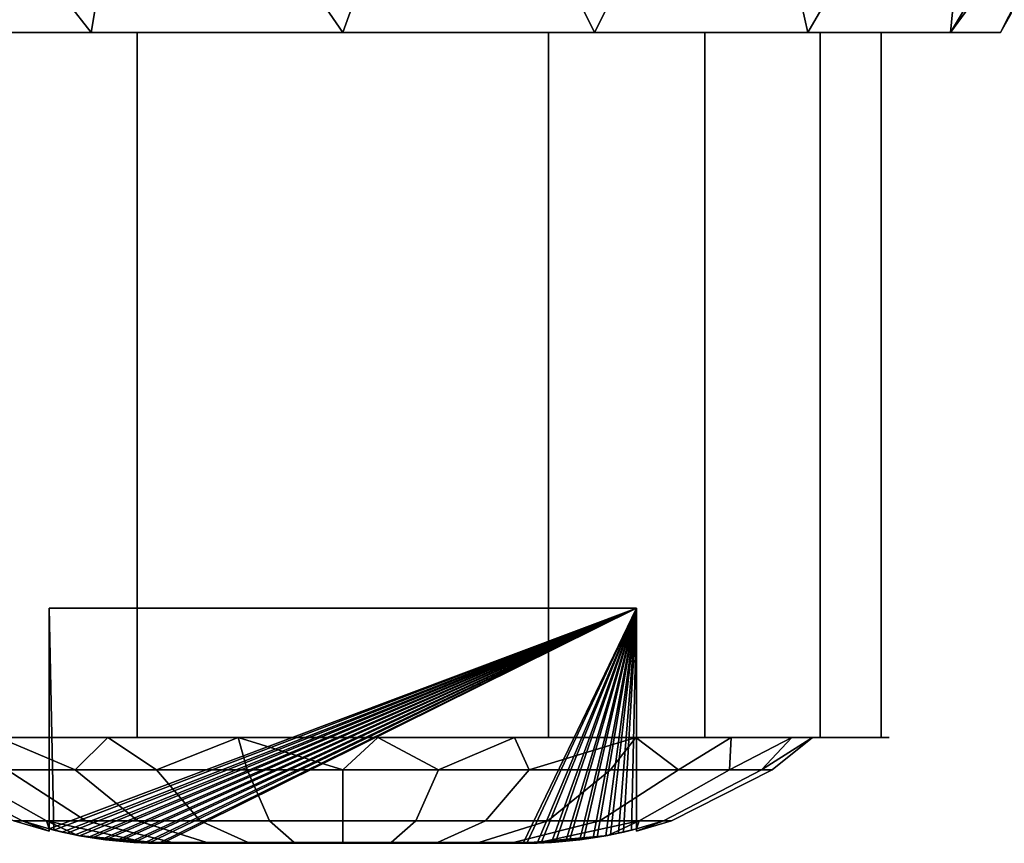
# Model space of a CAD drawing. Header units: millimetres. Extents: x -10 to 414, y -927 to 10.
# Tile 9 of 38: x 168 to 185, y -921 to -907. Entities that reach past the tile are written whole.
import ezdxf

# ---------------------------------------------------------------- set-up
doc = ezdxf.new("R2010")
doc.units = ezdxf.units.MM
doc.header["$MEASUREMENT"] = 0
doc.layers.add('0 Misc', color=7, linetype='Continuous', lineweight=35)
doc.layers.add('10 Raster Images', color=7, linetype='Continuous', lineweight=35)

msp = doc.modelspace()

# ---------------------------------------------------------------- linework, layer by layer
at = {"layer": '0 Misc', "color": 160, "linetype": 'Continuous', "lineweight": 25}
for p, q in [((164.939, -907, 659.917), (170.5, -907, 657.884)), ((164.939, -907, 659.917), (168.534, -907, 658.976)), ((164.939, -907, 673.083), (168.534, -907, 674.024)), ((167.417, -907, 657.439), (170.5, -907, 656)), ((167.417, -907, 657.439), (170.5, -907, 657.884)), ((167.417, -907, 675.561), (168.534, -907, 674.024)), ((167.417, -907, 675.561), (170.5, -907, 675.116)), ((167.417, -907, 675.561), (170.5, -907, 677)), ((170.5, -907, 656), (170.5, -907, 657.884)), ((177.5, -907, 656), (170.5, -907, 656)), ((170.5, -907, 677), (177.5, -907, 677)), ((170.5, -907, 675.116), (170.5, -907, 677)), ((170.5, -907, 656), (170.5, -919, 656)), ((170.5, -907, 677), (170.5, -919, 677)), ((170.5, -919, 657.884), (170.5, -907, 657.884)), ((170.5, -907, 675.116), (170.5, -919, 675.116)), ((170.5, -907, 677), (177.461, -907, 677.152)), ((170.5, -907, 656), (170.539, -907, 655.848)), ((170.539, -907, 677.152), (170.5, -907, 677)), ((170.539, -907, 655.848), (177.461, -907, 655.848)), ((170.539, -907, 655.848), (177.5, -907, 656)), ((170.539, -907, 677.152), (177.461, -907, 677.152)), ((177.5, -907, 656), (177.461, -907, 655.848)), ((177.5, -907, 677), (177.461, -907, 677.152)), ((177.5, -907, 657.884), (177.5, -907, 656)), ((177.5, -907, 677), (177.5, -907, 675.116)), ((177.5, -907, 656), (177.5, -919, 656)), ((177.5, -907, 657.884), (177.5, -919, 657.884)), ((177.5, -907, 677), (177.5, -919, 677)), ((177.5, -919, 675.116), (177.5, -907, 675.116)), ((177.5, -907, 656), (180.583, -907, 657.439)), ((177.5, -907, 657.884), (180.583, -907, 657.439)), ((177.5, -907, 657.884), (183.061, -907, 659.917)), ((177.5, -907, 675.116), (180.583, -907, 675.561)), ((177.5, -907, 677), (180.583, -907, 675.561)), ((179.466, -907, 658.976), (183.061, -907, 659.917)), ((179.466, -907, 674.024), (183.061, -907, 673.083)), ((179.466, -907, 674.024), (180.583, -907, 675.561)), ((181.524, -907, 661.034), (183.061, -907, 659.917)), ((181.524, -907, 661.034), (184.652, -907, 663.039)), ((181.524, -907, 671.966), (184.652, -907, 669.961)), ((181.524, -907, 671.966), (183.061, -907, 673.083)), ((182.845, -907, 663.626), (184.652, -907, 663.039)), ((182.845, -907, 663.626), (185.2, -907, 666.5)), ((182.845, -907, 669.374), (184.652, -907, 669.961)), ((183.3, -907, 666.5), (185.2, -907, 666.5)), ((183.3, -907, 666.5), (184.652, -907, 669.961)), ((169, -916.8, 667.75), (179, -916.8, 667.75)), ((179, -916.8, 665.25), (169, -916.8, 665.25)), ((169, -916.8, 665.25), (169, -916.8, 667.75)), ((169, -920.554, 665.25), (169, -916.8, 665.25)), ((169, -920.554, 667.75), (169, -916.8, 667.75)), ((169, -916.8, 665.25), (169.083, -920.575, 665.25)), ((169, -920.554, 667.75), (169, -916.8, 665.25)), ((169, -920.554, 667.75), (179, -916.8, 667.75)), ((179, -916.8, 665.25), (169.083, -920.575, 665.25)), ((169.22, -920.608, 667.75), (179, -916.8, 667.75)), ((179, -916.8, 665.25), (169.305, -920.628, 665.25)), ((169.444, -920.656, 667.75), (179, -916.8, 667.75)), ((179, -916.8, 665.25), (169.52, -920.671, 665.25)), ((169.67, -920.698, 667.75), (179, -916.8, 667.75)), ((179, -916.8, 665.25), (169.736, -920.708, 665.25)), ((169.901, -920.732, 667.75), (179, -916.8, 667.75)), ((179, -916.8, 665.25), (169.963, -920.74, 665.25)), ((170.138, -920.76, 667.75), (179, -916.8, 667.75)), ((179, -916.8, 665.25), (170.201, -920.766, 665.25)), ((170.38, -920.78, 667.75), (179, -916.8, 667.75)), ((179, -916.8, 665.25), (170.444, -920.785, 665.25)), ((170.625, -920.794, 667.75), (179, -916.8, 667.75)), ((179, -916.8, 665.25), (170.69, -920.796, 665.25)), ((170.868, -920.8, 667.75), (179, -916.8, 667.75)), ((179, -916.8, 665.25), (170.931, -920.8, 665.25)), ((170.931, -920.8, 667.75), (179, -916.8, 667.75)), ((179, -916.8, 665.25), (177.069, -920.8, 665.25)), ((177.069, -920.8, 667.75), (179, -916.8, 667.75)), ((179, -916.8, 665.25), (177.132, -920.8, 665.25)), ((177.31, -920.796, 667.75), (179, -916.8, 667.75)), ((179, -916.8, 665.25), (177.375, -920.794, 665.25)), ((177.556, -920.785, 667.75), (179, -916.8, 667.75)), ((179, -916.8, 665.25), (177.62, -920.78, 665.25)), ((177.799, -920.766, 667.75), (179, -916.8, 667.75)), ((179, -916.8, 665.25), (177.862, -920.76, 665.25)), ((178.037, -920.74, 667.75), (179, -916.8, 667.75)), ((179, -916.8, 665.25), (178.099, -920.732, 665.25)), ((178.264, -920.708, 667.75), (179, -916.8, 667.75)), ((179, -916.8, 665.25), (178.33, -920.698, 665.25)), ((178.48, -920.671, 667.75), (179, -916.8, 667.75)), ((179, -916.8, 665.25), (178.556, -920.656, 665.25)), ((178.695, -920.628, 667.75), (179, -916.8, 667.75)), ((179, -916.8, 665.25), (178.78, -920.608, 665.25)), ((178.917, -920.575, 667.75), (179, -916.8, 667.75)), ((179, -916.8, 667.75), (179, -916.8, 665.25)), ((179, -920.554, 665.25), (179, -916.8, 665.25)), ((179, -920.554, 667.75), (179, -916.8, 667.75)), ((179, -920.554, 665.25), (179, -916.8, 667.75)), ((166.476, -919, 661.034), (169.298, -919, 660.028)), ((166.476, -919, 671.966), (169.298, -919, 672.972)), ((168.534, -919, 658.976), (174, -919, 658.5)), ((168.534, -919, 658.976), (171.528, -919, 658.892)), ((168.534, -919, 658.976), (169.298, -919, 660.028)), ((168.534, -919, 674.024), (169.298, -919, 672.972)), ((168.534, -919, 674.024), (171.528, -919, 674.108)), ((170.5, -919, 656), (177.5, -919, 656)), ((177.5, -919, 677), (170.5, -919, 677)), ((170.5, -919, 657.884), (170.5, -919, 656)), ((170.5, -919, 677), (170.5, -919, 675.116)), ((170.5, -919, 656), (177.5, -919, 657.884)), ((170.5, -919, 657.884), (177.5, -919, 657.884)), ((170.5, -919, 657.884), (179.466, -919, 658.976)), ((170.5, -919, 657.884), (174, -919, 658.5)), ((170.5, -919, 675.116), (171.528, -919, 674.108)), ((170.5, -919, 675.116), (174, -919, 674.5)), ((170.5, -919, 675.116), (177.5, -919, 675.116)), ((170.5, -919, 675.116), (177.5, -919, 677)), ((174, -919, 658.5), (179.466, -919, 658.976)), ((174, -919, 674.5), (177.5, -919, 675.116)), ((176.472, -919, 658.892), (179.466, -919, 658.976)), ((176.472, -919, 674.108), (179.466, -919, 674.024)), ((176.472, -919, 674.108), (177.5, -919, 675.116)), ((177.5, -919, 656), (177.5, -919, 657.884)), ((177.5, -919, 675.116), (177.5, -919, 677)), ((178.702, -919, 660.028), (179.466, -919, 658.976)), ((178.702, -919, 660.028), (181.524, -919, 661.034)), ((178.702, -919, 672.972), (181.524, -919, 671.966)), ((178.702, -919, 672.972), (179.466, -919, 674.024)), ((180.472, -919, 661.798), (181.524, -919, 661.034)), ((180.472, -919, 661.798), (182.845, -919, 663.626)), ((180.472, -919, 671.202), (182.845, -919, 669.374)), ((180.472, -919, 671.202), (181.524, -919, 671.966)), ((181.608, -919, 664.028), (182.845, -919, 663.626)), ((181.608, -919, 664.028), (183.3, -919, 666.5)), ((181.608, -919, 668.972), (182.845, -919, 669.374)), ((182, -919, 666.5), (183.3, -919, 666.5)), ((182, -919, 666.5), (182.845, -919, 669.374)), ((169, -920.567, 667.527), (169, -920.554, 665.25)), ((169, -920.554, 667.75), (169, -920.554, 665.25)), ((169, -920.567, 667.527), (169, -920.581, 665.787)), ((169, -920.588, 666.97), (169, -920.581, 665.787)), ((179, -920.567, 665.473), (179, -920.554, 667.75)), ((179, -920.554, 665.25), (179, -920.554, 667.75)), ((179, -920.567, 665.473), (179, -920.581, 667.213)), ((179, -920.588, 666.03), (179, -920.581, 667.213)), ((170.931, -920.8, 667.75), (177.069, -920.8, 667.75)), ((177.069, -920.8, 665.25), (170.931, -920.8, 665.25)), ((170.931, -920.8, 667.75), (176.681, -920.8, 668.448)), ((171.319, -920.8, 668.448), (176.681, -920.8, 668.448)), ((171.319, -920.8, 668.448), (175.948, -920.8, 669.181)), ((171.319, -920.8, 664.552), (176.681, -920.8, 664.552)), ((171.319, -920.8, 664.552), (177.069, -920.8, 665.25)), ((172.052, -920.8, 669.181), (175.948, -920.8, 669.181)), ((172.052, -920.8, 669.181), (175.024, -920.8, 669.652)), ((172.052, -920.8, 663.819), (175.948, -920.8, 663.819)), ((172.052, -920.8, 663.819), (176.681, -920.8, 664.552)), ((172.976, -920.8, 669.652), (175.024, -920.8, 669.652)), ((172.976, -920.8, 663.348), (175.024, -920.8, 663.348)), ((172.976, -920.8, 663.348), (175.948, -920.8, 663.819))]:
    msp.add_line(p, q, dxfattribs=at).dxf.unprotected_set("ltscale", 0)
at = {"layer": '0 Misc', "color": 160, "linetype": 'Continuous', "lineweight": 25, "extrusion": (0, 1, 0)}
for centre, radius in [((-162.8, 666.5, -907), 11.2), ((-166, 666.5, -919), 8)]:
    msp.add_circle(centre, radius, dxfattribs=at).dxf.unprotected_set("ltscale", 0)
for centre, radius, start, end in [((-174, 666.5, -907), 9.3, 292.1074, 67.8926), ((-174, 666.5, -907), 9.3, 112.1074, 247.8926), ((-174, 666.5, -920.8), 3.314, 202.1606, 337.8394), ((-174, 666.5, -920.8), 3.314, 22.1606, 157.8394)]:
    msp.add_arc(centre, radius, start, end, dxfattribs=at).dxf.unprotected_set("ltscale", 0)
at = {"layer": '0 Misc', "color": 160, "linetype": 'Continuous', "lineweight": 25, "extrusion": (0, -1, 0)}
for start, end in [(112.1074, 247.8926), (292.1074, 67.8926)]:
    msp.add_arc((174, 666.5, 919), 9.3, start, end, dxfattribs=at).dxf.unprotected_set("ltscale", 0)
at = {"layer": '0 Misc', "color": 158, "lineweight": 25}
for points in [[(166.08, -907, 658.58), (165.793, -902, 655.158), (169.714, -907, 656.153)], [(169.714, -907, 676.847), (165.793, -902, 677.842), (166.08, -907, 674.42)], [(169.714, -907, 676.847), (170.555, -902, 680.069), (165.793, -902, 677.842)], [(169.714, -907, 656.153), (165.793, -902, 655.158), (170.555, -902, 652.931)], [(169.714, -907, 656.153), (170.555, -902, 652.931), (174, -907, 655.3)], [(174, -907, 677.7), (170.555, -902, 680.069), (169.714, -907, 676.847)], [(174, -907, 677.7), (175.802, -902, 680.383), (170.555, -902, 680.069)], [(174, -907, 655.3), (170.555, -902, 652.931), (175.802, -902, 652.617)], [(174, -907, 655.3), (175.802, -902, 652.617), (178.286, -907, 656.153)], [(178.286, -907, 676.847), (175.802, -902, 680.383), (174, -907, 677.7)], [(178.286, -907, 676.847), (180.796, -902, 678.74), (175.802, -902, 680.383)], [(178.286, -907, 656.153), (175.802, -902, 652.617), (180.796, -902, 654.26)], [(178.286, -907, 656.153), (180.796, -902, 654.26), (181.92, -907, 658.58)], [(181.92, -907, 674.42), (180.796, -902, 678.74), (178.286, -907, 676.847)], [(181.92, -907, 674.42), (184.831, -902, 675.37), (180.796, -902, 678.74)], [(181.92, -907, 658.58), (180.796, -902, 654.26), (184.831, -902, 657.63)], [(181.92, -907, 658.58), (184.831, -902, 657.63), (184.347, -907, 662.214)], [(184.347, -907, 670.786), (184.831, -902, 675.37), (181.92, -907, 674.42)], [(184.347, -907, 670.786), (187.149, -903.169, 668.779), (187.339, -902, 670.75)], [(187.339, -902, 662.25), (187.149, -903.169, 664.221), (184.347, -907, 662.214)], [(184.831, -902, 657.63), (187.339, -902, 662.25), (184.347, -907, 662.214)], [(184.347, -907, 670.786), (187.339, -902, 670.75), (184.831, -902, 675.37)], [(184.347, -907, 670.786), (185.2, -907, 666.5), (187.149, -903.169, 668.779)], [(187.149, -903.169, 664.221), (185.2, -907, 666.5), (184.347, -907, 662.214)], [(187.149, -903.169, 668.779), (185.2, -907, 666.5), (187.114, -903.582, 666.5)], [(187.114, -903.582, 666.5), (185.2, -907, 666.5), (187.149, -903.169, 664.221)], [(167.417, -907, 657.439), (170.5, -907, 657.884), (164.939, -907, 659.917)], [(164.939, -907, 659.917), (170.5, -907, 657.884), (168.534, -907, 658.976)], [(164.939, -907, 659.917), (168.534, -907, 658.976), (166.476, -907, 661.034)], [(164.939, -907, 673.083), (166.476, -907, 671.966), (168.534, -907, 674.024)], [(164.939, -907, 673.083), (168.534, -907, 674.024), (167.417, -907, 675.561)], [(170.539, -907, 655.848), (170.5, -907, 656), (167.417, -907, 657.439)], [(167.417, -907, 657.439), (170.5, -907, 656), (170.5, -907, 657.884)], [(167.417, -907, 675.561), (168.534, -907, 674.024), (170.5, -907, 675.116)], [(167.417, -907, 675.561), (170.5, -907, 675.116), (170.5, -907, 677)], [(167.417, -907, 675.561), (170.5, -907, 677), (170.539, -907, 677.152)], [(177.5, -907, 677), (177.461, -907, 677.152), (170.5, -907, 677)], [(170.5, -907, 656), (170.539, -907, 655.848), (177.5, -907, 656)], [(170.539, -907, 677.152), (170.5, -907, 677), (177.461, -907, 677.152)], [(177.461, -907, 655.848), (170.539, -907, 655.848), (174, -907, 655.3)], [(170.539, -907, 655.848), (177.461, -907, 655.848), (177.5, -907, 656)], [(170.539, -907, 677.152), (177.461, -907, 677.152), (174, -907, 677.7)], [(177.5, -907, 656), (177.461, -907, 655.848), (180.583, -907, 657.439)], [(177.5, -907, 677), (180.583, -907, 675.561), (177.461, -907, 677.152)], [(177.5, -907, 656), (180.583, -907, 657.439), (177.5, -907, 657.884)], [(177.5, -907, 657.884), (180.583, -907, 657.439), (183.061, -907, 659.917)], [(177.5, -907, 657.884), (183.061, -907, 659.917), (179.466, -907, 658.976)], [(179.466, -907, 674.024), (180.583, -907, 675.561), (177.5, -907, 675.116)], [(177.5, -907, 675.116), (180.583, -907, 675.561), (177.5, -907, 677)], [(179.466, -907, 658.976), (183.061, -907, 659.917), (181.524, -907, 661.034)], [(181.524, -907, 671.966), (183.061, -907, 673.083), (179.466, -907, 674.024)], [(179.466, -907, 674.024), (183.061, -907, 673.083), (180.583, -907, 675.561)], [(181.524, -907, 661.034), (183.061, -907, 659.917), (184.652, -907, 663.039)], [(181.524, -907, 661.034), (184.652, -907, 663.039), (182.845, -907, 663.626)], [(182.845, -907, 669.374), (184.652, -907, 669.961), (181.524, -907, 671.966)], [(181.524, -907, 671.966), (184.652, -907, 669.961), (183.061, -907, 673.083)], [(182.845, -907, 663.626), (184.652, -907, 663.039), (185.2, -907, 666.5)], [(182.845, -907, 663.626), (185.2, -907, 666.5), (183.3, -907, 666.5)], [(183.3, -907, 666.5), (184.652, -907, 669.961), (182.845, -907, 669.374)], [(183.3, -907, 666.5), (185.2, -907, 666.5), (184.652, -907, 669.961)], [(169.083, -920.575, 665.25), (169, -916.8, 665.25), (169, -920.554, 665.25)], [(169, -916.8, 665.25), (169.083, -920.575, 665.25), (179, -916.8, 665.25)], [(169, -920.554, 667.75), (169, -920.554, 665.25), (169, -916.8, 665.25)], [(169, -920.554, 667.75), (169, -916.8, 665.25), (169, -916.8, 667.75)], [(179, -916.8, 667.75), (169, -920.554, 667.75), (169, -916.8, 667.75)], [(169, -920.554, 667.75), (179, -916.8, 667.75), (169.22, -920.608, 667.75)], [(179, -916.8, 665.25), (169.083, -920.575, 665.25), (169.305, -920.628, 665.25)], [(169.22, -920.608, 667.75), (179, -916.8, 667.75), (169.444, -920.656, 667.75)], [(179, -916.8, 665.25), (169.305, -920.628, 665.25), (169.52, -920.671, 665.25)], [(169.444, -920.656, 667.75), (179, -916.8, 667.75), (169.67, -920.698, 667.75)], [(179, -916.8, 665.25), (169.52, -920.671, 665.25), (169.736, -920.708, 665.25)], [(169.67, -920.698, 667.75), (179, -916.8, 667.75), (169.901, -920.732, 667.75)], [(179, -916.8, 665.25), (169.736, -920.708, 665.25), (169.963, -920.74, 665.25)], [(169.901, -920.732, 667.75), (179, -916.8, 667.75), (170.138, -920.76, 667.75)], [(179, -916.8, 665.25), (169.963, -920.74, 665.25), (170.201, -920.766, 665.25)], [(170.138, -920.76, 667.75), (179, -916.8, 667.75), (170.38, -920.78, 667.75)], [(179, -916.8, 665.25), (170.201, -920.766, 665.25), (170.444, -920.785, 665.25)], [(170.38, -920.78, 667.75), (179, -916.8, 667.75), (170.625, -920.794, 667.75)], [(179, -916.8, 665.25), (170.444, -920.785, 665.25), (170.69, -920.796, 665.25)], [(170.625, -920.794, 667.75), (179, -916.8, 667.75), (170.868, -920.8, 667.75)], [(179, -916.8, 665.25), (170.69, -920.796, 665.25), (170.931, -920.8, 665.25)], [(170.868, -920.8, 667.75), (179, -916.8, 667.75), (170.931, -920.8, 667.75)], [(179, -916.8, 665.25), (170.931, -920.8, 665.25), (177.069, -920.8, 665.25)], [(170.931, -920.8, 667.75), (179, -916.8, 667.75), (177.069, -920.8, 667.75)], [(179, -916.8, 665.25), (177.069, -920.8, 665.25), (177.132, -920.8, 665.25)], [(177.069, -920.8, 667.75), (179, -916.8, 667.75), (177.31, -920.796, 667.75)], [(179, -916.8, 665.25), (177.132, -920.8, 665.25), (177.375, -920.794, 665.25)], [(177.31, -920.796, 667.75), (179, -916.8, 667.75), (177.556, -920.785, 667.75)], [(179, -916.8, 665.25), (177.375, -920.794, 665.25), (177.62, -920.78, 665.25)], [(177.556, -920.785, 667.75), (179, -916.8, 667.75), (177.799, -920.766, 667.75)], [(179, -916.8, 665.25), (177.62, -920.78, 665.25), (177.862, -920.76, 665.25)], [(177.799, -920.766, 667.75), (179, -916.8, 667.75), (178.037, -920.74, 667.75)], [(179, -916.8, 665.25), (177.862, -920.76, 665.25), (178.099, -920.732, 665.25)], [(178.037, -920.74, 667.75), (179, -916.8, 667.75), (178.264, -920.708, 667.75)], [(179, -916.8, 665.25), (178.099, -920.732, 665.25), (178.33, -920.698, 665.25)], [(178.264, -920.708, 667.75), (179, -916.8, 667.75), (178.48, -920.671, 667.75)], [(179, -916.8, 665.25), (178.33, -920.698, 665.25), (178.556, -920.656, 665.25)], [(178.48, -920.671, 667.75), (179, -916.8, 667.75), (178.695, -920.628, 667.75)], [(179, -916.8, 665.25), (178.556, -920.656, 665.25), (178.78, -920.608, 665.25)], [(178.695, -920.628, 667.75), (179, -916.8, 667.75), (178.917, -920.575, 667.75)], [(179, -916.8, 665.25), (178.78, -920.608, 665.25), (179, -920.554, 665.25)], [(178.917, -920.575, 667.75), (179, -916.8, 667.75), (179, -920.554, 667.75)], [(168.534, -919, 658.976), (169.298, -919, 660.028), (166.476, -919, 661.034)], [(166.476, -919, 661.034), (169.298, -919, 660.028), (167.528, -919, 661.798)], [(166.476, -919, 671.966), (167.528, -919, 671.202), (169.298, -919, 672.972)], [(166.476, -919, 671.966), (169.298, -919, 672.972), (168.534, -919, 674.024)], [(169.442, -919.547, 672.215), (170, -919, 673.428), (168.136, -919, 671.941)], [(168.285, -919.547, 671.058), (169.442, -919.547, 672.215), (168.136, -919, 671.941)], [(168.136, -919, 661.059), (170, -919, 659.572), (169.442, -919.547, 660.785)], [(168.285, -919.547, 661.942), (168.136, -919, 661.059), (169.442, -919.547, 660.785)], [(174, -919, 658.5), (168.534, -919, 658.976), (170.5, -919, 657.884)], [(168.534, -919, 658.976), (174, -919, 658.5), (171.528, -919, 658.892)], [(168.534, -919, 658.976), (171.528, -919, 658.892), (169.298, -919, 660.028)], [(168.534, -919, 674.024), (169.298, -919, 672.972), (171.528, -919, 674.108)], [(168.534, -919, 674.024), (171.528, -919, 674.108), (170.5, -919, 675.116)], [(170.828, -919.547, 673.086), (170, -919, 673.428), (169.442, -919.547, 672.215)], [(169.442, -919.547, 660.785), (170, -919, 659.572), (170.828, -919.547, 659.914)], [(172.22, -919, 674.299), (170, -919, 673.428), (170.828, -919.547, 673.086)], [(170.828, -919.547, 659.914), (170, -919, 659.572), (172.22, -919, 658.701)], [(177.5, -919, 657.884), (170.5, -919, 656), (177.5, -919, 656)], [(170.5, -919, 656), (177.5, -919, 657.884), (170.5, -919, 657.884)], [(170.5, -919, 657.884), (177.5, -919, 657.884), (179.466, -919, 658.976)], [(170.5, -919, 657.884), (179.466, -919, 658.976), (174, -919, 658.5)], [(170.5, -919, 675.116), (171.528, -919, 674.108), (174, -919, 674.5)], [(170.5, -919, 675.116), (174, -919, 674.5), (177.5, -919, 675.116)], [(170.5, -919, 675.116), (177.5, -919, 675.116), (177.5, -919, 677)], [(170.5, -919, 675.116), (177.5, -919, 677), (170.5, -919, 677)], [(172.373, -919.547, 659.373), (170.828, -919.547, 659.914), (172.22, -919, 658.701)], [(170.828, -919.547, 673.086), (172.373, -919.547, 673.627), (172.22, -919, 674.299)], [(174, -919.547, 673.81), (172.22, -919, 674.299), (172.373, -919.547, 673.627)], [(174, -919.547, 673.81), (174.598, -919, 674.478), (172.22, -919, 674.299)], [(174, -919.547, 659.19), (172.373, -919.547, 659.373), (172.22, -919, 658.701)], [(172.22, -919, 658.701), (174.598, -919, 658.522), (174, -919.547, 659.19)], [(175.627, -919.547, 673.627), (174.598, -919, 674.478), (174, -919.547, 673.81)], [(174, -919.547, 659.19), (174.598, -919, 658.522), (175.627, -919.547, 659.373)], [(174, -919, 658.5), (179.466, -919, 658.976), (176.472, -919, 658.892)], [(176.472, -919, 674.108), (177.5, -919, 675.116), (174, -919, 674.5)], [(175.627, -919.547, 673.627), (176.923, -919, 673.947), (174.598, -919, 674.478)], [(175.627, -919.547, 659.373), (174.598, -919, 658.522), (176.923, -919, 659.053)], [(177.172, -919.547, 673.086), (176.923, -919, 673.947), (175.627, -919.547, 673.627)], [(177.172, -919.547, 659.914), (175.627, -919.547, 659.373), (176.923, -919, 659.053)], [(176.472, -919, 658.892), (179.466, -919, 658.976), (178.702, -919, 660.028)], [(178.702, -919, 672.972), (179.466, -919, 674.024), (176.472, -919, 674.108)], [(176.472, -919, 674.108), (179.466, -919, 674.024), (177.5, -919, 675.116)], [(177.172, -919.547, 673.086), (178.988, -919, 672.755), (176.923, -919, 673.947)], [(176.923, -919, 659.053), (178.988, -919, 660.245), (177.172, -919.547, 659.914)], [(178.558, -919.547, 672.215), (178.988, -919, 672.755), (177.172, -919.547, 673.086)], [(177.172, -919.547, 659.914), (178.988, -919, 660.245), (178.558, -919.547, 660.785)], [(178.558, -919.547, 660.785), (178.988, -919, 660.245), (179.715, -919.547, 661.942)], [(178.988, -919, 672.755), (178.558, -919.547, 672.215), (179.715, -919.547, 671.058)], [(178.702, -919, 660.028), (179.466, -919, 658.976), (181.524, -919, 661.034)], [(178.702, -919, 660.028), (181.524, -919, 661.034), (180.472, -919, 661.798)], [(180.472, -919, 671.202), (181.524, -919, 671.966), (178.702, -919, 672.972)], [(178.702, -919, 672.972), (181.524, -919, 671.966), (179.466, -919, 674.024)], [(178.988, -919, 672.755), (179.715, -919.547, 671.058), (180.61, -919, 671.007)], [(179.715, -919.547, 661.942), (178.988, -919, 660.245), (180.61, -919, 661.993)], [(179.715, -919.547, 661.942), (180.61, -919, 661.993), (180.586, -919.547, 663.328)], [(180.586, -919.547, 669.672), (180.61, -919, 671.007), (179.715, -919.547, 671.058)], [(180.472, -919, 661.798), (181.524, -919, 661.034), (182.845, -919, 663.626)], [(180.472, -919, 661.798), (182.845, -919, 663.626), (181.608, -919, 664.028)], [(181.608, -919, 668.972), (182.845, -919, 669.374), (180.472, -919, 671.202)], [(180.472, -919, 671.202), (182.845, -919, 669.374), (181.524, -919, 671.966)], [(180.586, -919.547, 663.328), (181.645, -919, 664.142), (181.127, -919.547, 664.873)], [(180.61, -919, 671.007), (180.586, -919.547, 669.672), (181.645, -919, 668.858)], [(180.586, -919.547, 663.328), (180.61, -919, 661.993), (181.645, -919, 664.142)], [(181.645, -919, 668.858), (180.586, -919.547, 669.672), (181.127, -919.547, 668.127)], [(181.127, -919.547, 664.873), (182, -919, 666.5), (181.31, -919.547, 666.5)], [(181.127, -919.547, 668.127), (181.31, -919.547, 666.5), (182, -919, 666.5)], [(181.645, -919, 668.858), (181.127, -919.547, 668.127), (182, -919, 666.5)], [(181.127, -919.547, 664.873), (181.645, -919, 664.142), (182, -919, 666.5)], [(181.608, -919, 664.028), (182.845, -919, 663.626), (183.3, -919, 666.5)], [(181.608, -919, 664.028), (183.3, -919, 666.5), (182, -919, 666.5)], [(182, -919, 666.5), (182.845, -919, 669.374), (181.608, -919, 668.972)], [(182, -919, 666.5), (183.3, -919, 666.5), (182.845, -919, 669.374)], [(169, -920.594, 666.5), (168.542, -920.417, 667.746), (168.402, -920.417, 666.5)], [(168.542, -920.417, 665.254), (169, -920.594, 666.5), (168.402, -920.417, 666.5)], [(169, -920.554, 667.75), (168.956, -920.417, 668.929), (168.542, -920.417, 667.746)], [(169, -920.594, 666.5), (169, -920.554, 667.75), (168.542, -920.417, 667.746)], [(169, -920.554, 665.25), (169, -920.594, 666.5), (168.542, -920.417, 665.254)], [(168.956, -920.417, 664.071), (169, -920.554, 665.25), (168.542, -920.417, 665.254)], [(169.488, -920.665, 667.75), (170.654, -920.789, 668.112), (168.956, -920.417, 668.929)], [(169, -920.554, 667.75), (169.488, -920.665, 667.75), (168.956, -920.417, 668.929)], [(169.488, -920.665, 665.25), (168.956, -920.417, 664.071), (170.654, -920.789, 664.888)], [(169.488, -920.665, 665.25), (169, -920.554, 665.25), (168.956, -920.417, 664.071)], [(179.044, -920.417, 668.929), (177.346, -920.789, 668.112), (178.512, -920.665, 667.75)], [(178.512, -920.665, 665.25), (177.346, -920.789, 664.888), (179.044, -920.417, 664.071)], [(179.044, -920.417, 668.929), (178.512, -920.665, 667.75), (179, -920.554, 667.75)], [(178.512, -920.665, 665.25), (179.044, -920.417, 664.071), (179, -920.554, 665.25)], [(179.458, -920.417, 667.746), (179.044, -920.417, 668.929), (179, -920.554, 667.75)], [(179.458, -920.417, 667.746), (179, -920.554, 667.75), (179, -920.594, 666.5)], [(179.598, -920.417, 666.5), (179.458, -920.417, 667.746), (179, -920.594, 666.5)], [(179.458, -920.417, 665.254), (179.598, -920.417, 666.5), (179, -920.594, 666.5)], [(179.458, -920.417, 665.254), (179, -920.594, 666.5), (179, -920.554, 665.25)], [(179.044, -920.417, 664.071), (179.458, -920.417, 665.254), (179, -920.554, 665.25)], [(169, -920.567, 667.527), (169, -920.581, 665.787), (169, -920.554, 665.25)], [(169, -920.567, 667.527), (169, -920.554, 665.25), (169, -920.554, 667.75)], [(169, -920.588, 666.97), (169, -920.581, 665.787), (169, -920.567, 667.527)], [(169, -920.581, 665.787), (169, -920.588, 666.97), (169, -920.593, 666.369)], [(169.488, -920.665, 667.75), (170.931, -920.8, 667.75), (170.654, -920.789, 668.112)], [(169.488, -920.665, 665.25), (170.654, -920.789, 664.888), (170.931, -920.8, 665.25)], [(177.346, -920.789, 668.112), (177.069, -920.8, 667.75), (178.512, -920.665, 667.75)], [(178.512, -920.665, 665.25), (177.069, -920.8, 665.25), (177.346, -920.789, 664.888)], [(170.654, -920.789, 668.112), (170.931, -920.8, 667.75), (171.52, -920.8, 668.698)], [(171.096, -920.789, 668.816), (170.654, -920.789, 668.112), (171.52, -920.8, 668.698)], [(170.654, -920.789, 664.888), (171.096, -920.789, 664.184), (170.931, -920.8, 665.25)], [(171.096, -920.789, 664.184), (171.52, -920.8, 664.302), (170.931, -920.8, 665.25)], [(176.681, -920.8, 668.448), (170.931, -920.8, 667.75), (177.069, -920.8, 667.75)], [(170.931, -920.8, 667.75), (176.681, -920.8, 668.448), (171.319, -920.8, 668.448)], [(171.319, -920.8, 664.552), (177.069, -920.8, 665.25), (170.931, -920.8, 665.25)], [(171.684, -920.789, 669.404), (171.096, -920.789, 668.816), (171.52, -920.8, 668.698)], [(171.684, -920.789, 663.596), (171.52, -920.8, 664.302), (171.096, -920.789, 664.184)], [(171.319, -920.8, 668.448), (176.681, -920.8, 668.448), (175.948, -920.8, 669.181)], [(171.319, -920.8, 668.448), (175.948, -920.8, 669.181), (172.052, -920.8, 669.181)], [(172.052, -920.8, 663.819), (176.681, -920.8, 664.552), (171.319, -920.8, 664.552)], [(171.319, -920.8, 664.552), (176.681, -920.8, 664.552), (177.069, -920.8, 665.25)], [(172.39, -920.8, 663.604), (171.52, -920.8, 664.302), (171.684, -920.789, 663.596)], [(172.39, -920.8, 669.396), (171.684, -920.789, 669.404), (171.52, -920.8, 668.698)], [(172.39, -920.8, 669.396), (172.388, -920.789, 669.846), (171.684, -920.789, 669.404)], [(171.684, -920.789, 663.596), (172.388, -920.789, 663.154), (172.39, -920.8, 663.604)], [(172.052, -920.8, 669.181), (175.948, -920.8, 669.181), (175.024, -920.8, 669.652)], [(172.052, -920.8, 669.181), (175.024, -920.8, 669.652), (172.976, -920.8, 669.652)], [(172.976, -920.8, 663.348), (175.948, -920.8, 663.819), (172.052, -920.8, 663.819)], [(172.052, -920.8, 663.819), (175.948, -920.8, 663.819), (176.681, -920.8, 664.552)], [(172.39, -920.8, 669.396), (173.442, -920.8, 669.767), (172.388, -920.789, 669.846)], [(172.388, -920.789, 669.846), (173.442, -920.8, 669.767), (173.174, -920.789, 670.121)], [(172.388, -920.789, 663.154), (173.174, -920.789, 662.879), (172.39, -920.8, 663.604)], [(173.174, -920.789, 662.879), (173.442, -920.8, 663.233), (172.39, -920.8, 663.604)], [(172.976, -920.8, 669.652), (175.024, -920.8, 669.652), (174, -920.8, 669.814)], [(175.024, -920.8, 663.348), (172.976, -920.8, 663.348), (174, -920.8, 663.186)], [(172.976, -920.8, 663.348), (175.024, -920.8, 663.348), (175.948, -920.8, 663.819)], [(173.174, -920.789, 670.121), (173.442, -920.8, 669.767), (174, -920.789, 670.214)], [(173.174, -920.789, 662.879), (174, -920.789, 662.786), (173.442, -920.8, 663.233)], [(174, -920.789, 662.786), (174.558, -920.8, 663.233), (173.442, -920.8, 663.233)], [(174.558, -920.8, 669.767), (174, -920.789, 670.214), (173.442, -920.8, 669.767)], [(174, -920.789, 670.214), (174.558, -920.8, 669.767), (174.826, -920.789, 670.121)], [(174.826, -920.789, 662.879), (174.558, -920.8, 663.233), (174, -920.789, 662.786)], [(174.558, -920.8, 669.767), (175.61, -920.8, 669.396), (174.826, -920.789, 670.121)], [(175.61, -920.8, 663.604), (174.558, -920.8, 663.233), (175.612, -920.789, 663.154)], [(175.612, -920.789, 663.154), (174.558, -920.8, 663.233), (174.826, -920.789, 662.879)], [(175.61, -920.8, 669.396), (175.612, -920.789, 669.846), (174.826, -920.789, 670.121)], [(176.48, -920.8, 668.698), (176.316, -920.789, 669.404), (175.61, -920.8, 669.396)], [(175.61, -920.8, 669.396), (176.316, -920.789, 669.404), (175.612, -920.789, 669.846)], [(175.61, -920.8, 663.604), (175.612, -920.789, 663.154), (176.316, -920.789, 663.596)], [(175.61, -920.8, 663.604), (176.316, -920.789, 663.596), (176.48, -920.8, 664.302)], [(176.48, -920.8, 668.698), (176.904, -920.789, 668.816), (176.316, -920.789, 669.404)], [(176.316, -920.789, 663.596), (176.904, -920.789, 664.184), (176.48, -920.8, 664.302)], [(176.48, -920.8, 668.698), (177.069, -920.8, 667.75), (176.904, -920.789, 668.816)], [(177.346, -920.789, 664.888), (177.069, -920.8, 665.25), (176.48, -920.8, 664.302)], [(176.904, -920.789, 664.184), (177.346, -920.789, 664.888), (176.48, -920.8, 664.302)], [(176.904, -920.789, 668.816), (177.069, -920.8, 667.75), (177.346, -920.789, 668.112)]]:
    msp.add_3dface(points, dxfattribs=at)
for points, invisible_edges in [([(170.5, -907, 657.884), (167.837, -919, 659.535), (167.837, -907, 659.535)], 1), ([(170.5, -907, 657.884), (170.5, -919, 657.884), (167.837, -919, 659.535)], 12), ([(167.837, -907, 673.465), (170.5, -919, 675.116), (170.5, -907, 675.116)], 1), ([(167.837, -907, 673.465), (167.837, -919, 673.465), (170.5, -919, 675.116)], 12), ([(177.5, -907, 656), (170.5, -919, 656), (170.5, -907, 656)], 1), ([(177.5, -907, 656), (177.5, -919, 656), (170.5, -919, 656)], 12), ([(170.5, -907, 677), (177.5, -919, 677), (177.5, -907, 677)], 1), ([(170.5, -907, 677), (170.5, -919, 677), (177.5, -919, 677)], 12), ([(170.5, -907, 657.884), (170.5, -919, 656), (170.5, -919, 657.884)], 1), ([(170.5, -907, 657.884), (170.5, -907, 656), (170.5, -919, 656)], 12), ([(170.5, -919, 675.116), (170.5, -907, 677), (170.5, -907, 675.116)], 1), ([(170.5, -919, 675.116), (170.5, -919, 677), (170.5, -907, 677)], 12), ([(177.5, -919, 657.884), (177.5, -907, 656), (177.5, -907, 657.884)], 1), ([(177.5, -919, 657.884), (177.5, -919, 656), (177.5, -907, 656)], 12), ([(177.5, -907, 675.116), (177.5, -919, 677), (177.5, -919, 675.116)], 1), ([(177.5, -907, 675.116), (177.5, -907, 677), (177.5, -919, 677)], 12), ([(177.5, -907, 657.884), (180.163, -919, 659.535), (177.5, -919, 657.884)], 1), ([(177.5, -907, 657.884), (180.163, -907, 659.535), (180.163, -919, 659.535)], 12), ([(180.163, -907, 673.465), (177.5, -919, 675.116), (180.163, -919, 673.465)], 1), ([(180.163, -907, 673.465), (177.5, -907, 675.116), (177.5, -919, 675.116)], 12), ([(180.163, -907, 659.535), (182.126, -919, 661.978), (180.163, -919, 659.535)], 1), ([(180.163, -907, 659.535), (182.126, -907, 661.978), (182.126, -919, 661.978)], 12), ([(182.126, -907, 671.022), (180.163, -919, 673.465), (182.126, -919, 671.022)], 1), ([(182.126, -907, 671.022), (180.163, -907, 673.465), (180.163, -919, 673.465)], 12), ([(182.126, -907, 661.978), (183.167, -919, 664.933), (182.126, -919, 661.978)], 1), ([(182.126, -907, 661.978), (183.167, -907, 664.933), (183.167, -919, 664.933)], 12), ([(183.167, -907, 668.067), (182.126, -919, 671.022), (183.167, -919, 668.067)], 1), ([(183.167, -907, 668.067), (182.126, -907, 671.022), (182.126, -919, 671.022)], 12), ([(183.167, -919, 664.933), (183.167, -907, 668.067), (183.167, -919, 668.067)], 1), ([(183.167, -919, 664.933), (183.167, -907, 664.933), (183.167, -907, 668.067)], 12), ([(169, -916.8, 667.75), (179, -916.8, 665.25), (179, -916.8, 667.75)], 1), ([(169, -916.8, 667.75), (169, -916.8, 665.25), (179, -916.8, 665.25)], 12), ([(168.542, -920.417, 667.746), (166.69, -919.547, 666.5), (168.402, -920.417, 666.5)], 1), ([(168.542, -920.417, 667.746), (166.873, -919.547, 668.127), (166.69, -919.547, 666.5)], 12), ([(166.873, -919.547, 668.127), (168.956, -920.417, 668.929), (167.414, -919.547, 669.672)], 1), ([(166.873, -919.547, 668.127), (168.542, -920.417, 667.746), (168.956, -920.417, 668.929)], 12), ([(168.402, -920.417, 666.5), (166.873, -919.547, 664.873), (168.542, -920.417, 665.254)], 1), ([(168.542, -920.417, 665.254), (166.873, -919.547, 664.873), (167.414, -919.547, 663.328)], 12), ([(169.623, -920.417, 669.99), (167.414, -919.547, 669.672), (168.956, -920.417, 668.929)], 1), ([(169.623, -920.417, 669.99), (168.285, -919.547, 671.058), (167.414, -919.547, 669.672)], 12), ([(168.285, -919.547, 661.942), (168.956, -920.417, 664.071), (167.414, -919.547, 663.328)], 1), ([(168.542, -920.417, 665.254), (167.414, -919.547, 663.328), (168.956, -920.417, 664.071)], 1), ([(169.442, -919.547, 660.785), (169.623, -920.417, 663.01), (168.285, -919.547, 661.942)], 1), ([(168.285, -919.547, 661.942), (169.623, -920.417, 663.01), (168.956, -920.417, 664.071)], 12), ([(168.285, -919.547, 671.058), (170.51, -920.417, 670.877), (169.442, -919.547, 672.215)], 1), ([(168.285, -919.547, 671.058), (169.623, -920.417, 669.99), (170.51, -920.417, 670.877)], 12), ([(169.442, -919.547, 672.215), (171.571, -920.417, 671.544), (170.828, -919.547, 673.086)], 1), ([(169.442, -919.547, 672.215), (170.51, -920.417, 670.877), (171.571, -920.417, 671.544)], 12), ([(170.828, -919.547, 659.914), (170.51, -920.417, 662.123), (169.442, -919.547, 660.785)], 1), ([(169.442, -919.547, 660.785), (170.51, -920.417, 662.123), (169.623, -920.417, 663.01)], 12), ([(170.828, -919.547, 659.914), (171.571, -920.417, 661.456), (170.51, -920.417, 662.123)], 12), ([(170.828, -919.547, 673.086), (172.754, -920.417, 671.958), (172.373, -919.547, 673.627)], 1), ([(170.828, -919.547, 673.086), (171.571, -920.417, 671.544), (172.754, -920.417, 671.958)], 12), ([(171.571, -920.417, 661.456), (170.828, -919.547, 659.914), (172.373, -919.547, 659.373)], 12), ([(171.571, -920.417, 661.456), (172.373, -919.547, 659.373), (172.754, -920.417, 661.042)], 1), ([(172.754, -920.417, 661.042), (172.373, -919.547, 659.373), (174, -919.547, 659.19)], 12), ([(174, -920.417, 672.098), (172.373, -919.547, 673.627), (172.754, -920.417, 671.958)], 1), ([(174, -920.417, 672.098), (174, -919.547, 673.81), (172.373, -919.547, 673.627)], 12), ([(172.754, -920.417, 661.042), (174, -919.547, 659.19), (174, -920.417, 660.902)], 1), ([(174, -920.417, 660.902), (175.627, -919.547, 659.373), (175.246, -920.417, 661.042)], 1), ([(174, -920.417, 660.902), (174, -919.547, 659.19), (175.627, -919.547, 659.373)], 12), ([(174, -919.547, 673.81), (175.246, -920.417, 671.958), (175.627, -919.547, 673.627)], 1), ([(174, -919.547, 673.81), (174, -920.417, 672.098), (175.246, -920.417, 671.958)], 12), ([(175.627, -919.547, 673.627), (175.246, -920.417, 671.958), (176.429, -920.417, 671.544)], 12), ([(177.172, -919.547, 659.914), (175.246, -920.417, 661.042), (175.627, -919.547, 659.373)], 1), ([(177.172, -919.547, 659.914), (176.429, -920.417, 661.456), (175.246, -920.417, 661.042)], 12), ([(175.627, -919.547, 673.627), (176.429, -920.417, 671.544), (177.172, -919.547, 673.086)], 1), ([(178.558, -919.547, 660.785), (176.429, -920.417, 661.456), (177.172, -919.547, 659.914)], 1), ([(178.558, -919.547, 660.785), (177.49, -920.417, 662.123), (176.429, -920.417, 661.456)], 12), ([(177.49, -920.417, 670.877), (177.172, -919.547, 673.086), (176.429, -920.417, 671.544)], 1), ([(177.49, -920.417, 670.877), (178.558, -919.547, 672.215), (177.172, -919.547, 673.086)], 12), ([(178.558, -919.547, 672.215), (177.49, -920.417, 670.877), (178.377, -920.417, 669.99)], 12), ([(177.49, -920.417, 662.123), (179.715, -919.547, 661.942), (178.377, -920.417, 663.01)], 1), ([(177.49, -920.417, 662.123), (178.558, -919.547, 660.785), (179.715, -919.547, 661.942)], 12), ([(178.558, -919.547, 672.215), (178.377, -920.417, 669.99), (179.715, -919.547, 671.058)], 1), ([(178.377, -920.417, 663.01), (180.586, -919.547, 663.328), (179.044, -920.417, 664.071)], 1), ([(178.377, -920.417, 663.01), (179.715, -919.547, 661.942), (180.586, -919.547, 663.328)], 12), ([(179.715, -919.547, 671.058), (178.377, -920.417, 669.99), (179.044, -920.417, 668.929)], 12), ([(181.127, -919.547, 664.873), (179.044, -920.417, 664.071), (180.586, -919.547, 663.328)], 1), ([(181.127, -919.547, 664.873), (179.458, -920.417, 665.254), (179.044, -920.417, 664.071)], 12), ([(179.715, -919.547, 671.058), (179.044, -920.417, 668.929), (180.586, -919.547, 669.672)], 1), ([(179.458, -920.417, 667.746), (180.586, -919.547, 669.672), (179.044, -920.417, 668.929)], 1), ([(181.127, -919.547, 668.127), (179.458, -920.417, 667.746), (179.598, -920.417, 666.5)], 12), ([(181.31, -919.547, 666.5), (179.458, -920.417, 665.254), (181.127, -919.547, 664.873)], 1), ([(181.31, -919.547, 666.5), (179.598, -920.417, 666.5), (179.458, -920.417, 665.254)], 12), ([(179.458, -920.417, 667.746), (181.127, -919.547, 668.127), (180.586, -919.547, 669.672)], 12), ([(181.127, -919.547, 668.127), (179.598, -920.417, 666.5), (181.31, -919.547, 666.5)], 1), ([(168.956, -920.417, 668.929), (171.096, -920.789, 668.816), (169.623, -920.417, 669.99)], 1), ([(168.956, -920.417, 668.929), (170.654, -920.789, 668.112), (171.096, -920.789, 668.816)], 12), ([(170.654, -920.789, 664.888), (168.956, -920.417, 664.071), (169.623, -920.417, 663.01)], 12), ([(169.623, -920.417, 669.99), (171.684, -920.789, 669.404), (170.51, -920.417, 670.877)], 1), ([(169.623, -920.417, 669.99), (171.096, -920.789, 668.816), (171.684, -920.789, 669.404)], 12), ([(170.51, -920.417, 662.123), (171.096, -920.789, 664.184), (169.623, -920.417, 663.01)], 1), ([(170.654, -920.789, 664.888), (169.623, -920.417, 663.01), (171.096, -920.789, 664.184)], 1), ([(170.51, -920.417, 670.877), (172.388, -920.789, 669.846), (171.571, -920.417, 671.544)], 1), ([(170.51, -920.417, 670.877), (171.684, -920.789, 669.404), (172.388, -920.789, 669.846)], 12), ([(171.571, -920.417, 661.456), (171.684, -920.789, 663.596), (170.51, -920.417, 662.123)], 1), ([(170.51, -920.417, 662.123), (171.684, -920.789, 663.596), (171.096, -920.789, 664.184)], 12), ([(173.174, -920.789, 670.121), (171.571, -920.417, 671.544), (172.388, -920.789, 669.846)], 1), ([(173.174, -920.789, 670.121), (172.754, -920.417, 671.958), (171.571, -920.417, 671.544)], 12), ([(172.754, -920.417, 661.042), (172.388, -920.789, 663.154), (171.571, -920.417, 661.456)], 1), ([(171.571, -920.417, 661.456), (172.388, -920.789, 663.154), (171.684, -920.789, 663.596)], 12), ([(172.754, -920.417, 661.042), (173.174, -920.789, 662.879), (172.388, -920.789, 663.154)], 12), ([(174, -920.417, 660.902), (173.174, -920.789, 662.879), (172.754, -920.417, 661.042)], 1), ([(172.754, -920.417, 671.958), (174, -920.789, 670.214), (174, -920.417, 672.098)], 1), ([(172.754, -920.417, 671.958), (173.174, -920.789, 670.121), (174, -920.789, 670.214)], 12), ([(174, -920.417, 660.902), (174, -920.789, 662.786), (173.174, -920.789, 662.879)], 12), ([(174, -920.789, 662.786), (175.246, -920.417, 661.042), (174.826, -920.789, 662.879)], 1), ([(174, -920.789, 662.786), (174, -920.417, 660.902), (175.246, -920.417, 661.042)], 12), ([(174.826, -920.789, 670.121), (174, -920.417, 672.098), (174, -920.789, 670.214)], 1), ([(174.826, -920.789, 670.121), (175.246, -920.417, 671.958), (174, -920.417, 672.098)], 12), ([(175.246, -920.417, 671.958), (174.826, -920.789, 670.121), (175.612, -920.789, 669.846)], 12), ([(174.826, -920.789, 662.879), (176.429, -920.417, 661.456), (175.612, -920.789, 663.154)], 1), ([(174.826, -920.789, 662.879), (175.246, -920.417, 661.042), (176.429, -920.417, 661.456)], 12), ([(175.246, -920.417, 671.958), (175.612, -920.789, 669.846), (176.429, -920.417, 671.544)], 1), ([(176.316, -920.789, 669.404), (176.429, -920.417, 671.544), (175.612, -920.789, 669.846)], 1), ([(177.49, -920.417, 662.123), (175.612, -920.789, 663.154), (176.429, -920.417, 661.456)], 1), ([(177.49, -920.417, 662.123), (176.316, -920.789, 663.596), (175.612, -920.789, 663.154)], 12), ([(177.49, -920.417, 670.877), (176.316, -920.789, 669.404), (176.904, -920.789, 668.816)], 12), ([(176.316, -920.789, 669.404), (177.49, -920.417, 670.877), (176.429, -920.417, 671.544)], 12), ([(178.377, -920.417, 663.01), (176.316, -920.789, 663.596), (177.49, -920.417, 662.123)], 1), ([(178.377, -920.417, 663.01), (176.904, -920.789, 664.184), (176.316, -920.789, 663.596)], 12), ([(177.49, -920.417, 670.877), (176.904, -920.789, 668.816), (178.377, -920.417, 669.99)], 1), ([(178.377, -920.417, 669.99), (176.904, -920.789, 668.816), (177.346, -920.789, 668.112)], 12), ([(179.044, -920.417, 664.071), (176.904, -920.789, 664.184), (178.377, -920.417, 663.01)], 1), ([(179.044, -920.417, 664.071), (177.346, -920.789, 664.888), (176.904, -920.789, 664.184)], 12), ([(178.377, -920.417, 669.99), (177.346, -920.789, 668.112), (179.044, -920.417, 668.929)], 1)]:
    msp.add_3dface(points, dxfattribs=dict(at, invisible_edges=invisible_edges))
at = {"layer": '0 Misc', "color": 7, "lineweight": 25}
for points in [[(179, -920.554, 665.25), (179, -920.554, 667.75), (179, -916.8, 667.75)], [(179, -920.554, 665.25), (179, -916.8, 667.75), (179, -916.8, 665.25)], [(179, -920.567, 665.473), (179, -920.581, 667.213), (179, -920.554, 667.75)], [(179, -920.567, 665.473), (179, -920.554, 667.75), (179, -920.554, 665.25)], [(179, -920.588, 666.03), (179, -920.581, 667.213), (179, -920.567, 665.473)], [(179, -920.581, 667.213), (179, -920.588, 666.03), (179, -920.593, 666.631)]]:
    msp.add_3dface(points, dxfattribs=at)
at = {"layer": '10 Raster Images', "color": 160, "linetype": 'Continuous', "lineweight": 25}
for p, q in [((166.476, -907, 661.034), (168.534, -907, 658.976)), ((168.534, -907, 674.024), (166.476, -907, 671.966)), ((170.539, -907, 655.848), (167.417, -907, 657.439)), ((167.417, -907, 675.561), (170.539, -907, 677.152)), ((168.534, -907, 658.976), (170.5, -907, 657.884)), ((170.5, -907, 675.116), (168.534, -907, 674.024)), ((177.5, -907, 677), (170.5, -907, 677)), ((170.5, -907, 656), (177.5, -907, 656)), ((170.5, -907, 657.884), (170.5, -907, 656)), ((170.5, -907, 677), (170.5, -907, 675.116)), ((174, -907, 655.3), (170.539, -907, 655.848)), ((170.539, -907, 677.152), (174, -907, 677.7)), ((177.461, -907, 655.848), (174, -907, 655.3)), ((174, -907, 677.7), (177.461, -907, 677.152)), ((180.583, -907, 657.439), (177.461, -907, 655.848)), ((177.461, -907, 677.152), (180.583, -907, 675.561)), ((177.5, -907, 656), (177.5, -907, 657.884)), ((177.5, -907, 657.884), (179.466, -907, 658.976)), ((179.466, -907, 674.024), (177.5, -907, 675.116)), ((177.5, -907, 675.116), (177.5, -907, 677)), ((179.466, -907, 658.976), (181.524, -907, 661.034)), ((181.524, -907, 671.966), (179.466, -907, 674.024)), ((183.061, -907, 659.917), (180.583, -907, 657.439)), ((180.583, -907, 675.561), (183.061, -907, 673.083)), ((181.524, -907, 661.034), (182.845, -907, 663.626)), ((182.845, -907, 669.374), (181.524, -907, 671.966)), ((182.845, -907, 663.626), (183.3, -907, 666.5)), ((183.3, -907, 666.5), (182.845, -907, 669.374)), ((184.652, -907, 663.039), (183.061, -907, 659.917)), ((183.061, -907, 673.083), (184.652, -907, 669.961)), ((185.2, -907, 666.5), (184.652, -907, 663.039)), ((184.652, -907, 669.961), (185.2, -907, 666.5)), ((169, -920.554, 665.25), (169, -916.8, 665.25)), ((169, -916.8, 665.25), (179, -916.8, 665.25)), ((169, -916.8, 665.25), (169, -920.554, 665.25)), ((169, -920.554, 667.75), (169, -916.8, 667.75)), ((169, -916.8, 667.75), (169, -916.8, 665.25)), ((179, -916.8, 667.75), (169, -916.8, 667.75)), ((169, -916.8, 667.75), (169, -920.554, 667.75)), ((179, -916.8, 665.25), (179, -920.554, 665.25)), ((179, -916.8, 667.75), (179, -920.554, 667.75)), ((179, -920.554, 665.25), (179, -916.8, 665.25)), ((179, -916.8, 665.25), (179, -916.8, 667.75)), ((179, -920.554, 667.75), (179, -916.8, 667.75)), ((168.534, -919, 658.976), (166.476, -919, 661.034)), ((166.476, -919, 671.966), (168.534, -919, 674.024)), ((167.528, -919, 661.798), (169.298, -919, 660.028)), ((169.298, -919, 672.972), (167.528, -919, 671.202)), ((170.5, -919, 657.884), (168.534, -919, 658.976)), ((168.534, -919, 674.024), (170.5, -919, 675.116)), ((169.298, -919, 660.028), (171.528, -919, 658.892)), ((171.528, -919, 674.108), (169.298, -919, 672.972)), ((177.5, -919, 656), (170.5, -919, 656)), ((170.5, -919, 656), (170.5, -919, 657.884)), ((170.5, -919, 675.116), (170.5, -919, 677)), ((170.5, -919, 677), (177.5, -919, 677)), ((171.528, -919, 658.892), (174, -919, 658.5)), ((174, -919, 674.5), (171.528, -919, 674.108)), ((174, -919, 658.5), (176.472, -919, 658.892)), ((176.472, -919, 674.108), (174, -919, 674.5)), ((176.472, -919, 658.892), (178.702, -919, 660.028)), ((178.702, -919, 672.972), (176.472, -919, 674.108)), ((177.5, -919, 657.884), (177.5, -919, 656)), ((179.466, -919, 658.976), (177.5, -919, 657.884)), ((177.5, -919, 675.116), (179.466, -919, 674.024)), ((177.5, -919, 677), (177.5, -919, 675.116)), ((178.702, -919, 660.028), (180.472, -919, 661.798)), ((180.472, -919, 671.202), (178.702, -919, 672.972)), ((181.524, -919, 661.034), (179.466, -919, 658.976)), ((179.466, -919, 674.024), (181.524, -919, 671.966)), ((180.472, -919, 661.798), (181.608, -919, 664.028)), ((181.608, -919, 668.972), (180.472, -919, 671.202)), ((182.845, -919, 663.626), (181.524, -919, 661.034)), ((181.524, -919, 671.966), (182.845, -919, 669.374)), ((181.608, -919, 664.028), (182, -919, 666.5)), ((182, -919, 666.5), (181.608, -919, 668.972)), ((183.3, -919, 666.5), (182.845, -919, 663.626)), ((182.845, -919, 669.374), (183.3, -919, 666.5)), ((169.083, -920.575, 665.25), (169, -920.554, 665.25)), ((169, -920.554, 665.25), (169, -920.581, 665.787)), ((169, -920.567, 667.527), (169, -920.554, 667.75)), ((169, -920.554, 667.75), (169.22, -920.608, 667.75)), ((169, -920.588, 666.97), (169, -920.567, 667.527)), ((169, -920.581, 665.787), (169, -920.593, 666.369)), ((169, -920.593, 666.369), (169, -920.588, 666.97)), ((169.305, -920.628, 665.25), (169.083, -920.575, 665.25)), ((169.22, -920.608, 667.75), (169.444, -920.656, 667.75)), ((169.52, -920.671, 665.25), (169.305, -920.628, 665.25)), ((169.444, -920.656, 667.75), (169.67, -920.698, 667.75)), ((178.556, -920.656, 665.25), (178.33, -920.698, 665.25)), ((178.48, -920.671, 667.75), (178.695, -920.628, 667.75)), ((178.78, -920.608, 665.25), (178.556, -920.656, 665.25)), ((178.695, -920.628, 667.75), (178.917, -920.575, 667.75)), ((179, -920.554, 665.25), (178.78, -920.608, 665.25)), ((178.917, -920.575, 667.75), (179, -920.554, 667.75)), ((179, -920.554, 667.75), (179, -920.581, 667.213)), ((179, -920.567, 665.473), (179, -920.554, 665.25)), ((179, -920.588, 666.03), (179, -920.567, 665.473)), ((179, -920.581, 667.213), (179, -920.593, 666.631)), ((179, -920.593, 666.631), (179, -920.588, 666.03)), ((169.736, -920.708, 665.25), (169.52, -920.671, 665.25)), ((169.67, -920.698, 667.75), (169.901, -920.732, 667.75)), ((169.963, -920.74, 665.25), (169.736, -920.708, 665.25)), ((169.901, -920.732, 667.75), (170.138, -920.76, 667.75)), ((170.201, -920.766, 665.25), (169.963, -920.74, 665.25)), ((170.138, -920.76, 667.75), (170.38, -920.78, 667.75)), ((170.444, -920.785, 665.25), (170.201, -920.766, 665.25)), ((170.38, -920.78, 667.75), (170.625, -920.794, 667.75)), ((170.69, -920.796, 665.25), (170.444, -920.785, 665.25)), ((170.625, -920.794, 667.75), (170.868, -920.8, 667.75)), ((170.931, -920.8, 665.25), (170.69, -920.796, 665.25)), ((170.868, -920.8, 667.75), (170.931, -920.8, 667.75)), ((177.069, -920.8, 667.75), (170.931, -920.8, 667.75)), ((170.931, -920.8, 667.75), (171.319, -920.8, 668.448)), ((171.319, -920.8, 664.552), (170.931, -920.8, 665.25)), ((170.931, -920.8, 665.25), (177.069, -920.8, 665.25)), ((177.069, -920.8, 665.25), (170.931, -920.8, 665.25)), ((170.931, -920.8, 667.75), (177.069, -920.8, 667.75)), ((171.319, -920.8, 668.448), (172.052, -920.8, 669.181)), ((172.052, -920.8, 663.819), (171.319, -920.8, 664.552)), ((172.052, -920.8, 669.181), (172.976, -920.8, 669.652)), ((172.976, -920.8, 663.348), (172.052, -920.8, 663.819)), ((172.976, -920.8, 669.652), (174, -920.8, 669.814)), ((174, -920.8, 663.186), (172.976, -920.8, 663.348)), ((174, -920.8, 669.814), (175.024, -920.8, 669.652)), ((175.024, -920.8, 663.348), (174, -920.8, 663.186)), ((175.024, -920.8, 669.652), (175.948, -920.8, 669.181)), ((175.948, -920.8, 663.819), (175.024, -920.8, 663.348)), ((175.948, -920.8, 669.181), (176.681, -920.8, 668.448)), ((176.681, -920.8, 664.552), (175.948, -920.8, 663.819)), ((176.681, -920.8, 668.448), (177.069, -920.8, 667.75)), ((177.069, -920.8, 665.25), (176.681, -920.8, 664.552)), ((177.069, -920.8, 667.75), (177.31, -920.796, 667.75)), ((177.132, -920.8, 665.25), (177.069, -920.8, 665.25)), ((177.375, -920.794, 665.25), (177.132, -920.8, 665.25)), ((177.31, -920.796, 667.75), (177.556, -920.785, 667.75)), ((177.62, -920.78, 665.25), (177.375, -920.794, 665.25)), ((177.556, -920.785, 667.75), (177.799, -920.766, 667.75)), ((177.862, -920.76, 665.25), (177.62, -920.78, 665.25)), ((177.799, -920.766, 667.75), (178.037, -920.74, 667.75)), ((178.099, -920.732, 665.25), (177.862, -920.76, 665.25)), ((178.037, -920.74, 667.75), (178.264, -920.708, 667.75)), ((178.33, -920.698, 665.25), (178.099, -920.732, 665.25)), ((178.264, -920.708, 667.75), (178.48, -920.671, 667.75))]:
    msp.add_line(p, q, dxfattribs=at).dxf.unprotected_set("ltscale", 0)

doc.saveas('drawing.dxf')
